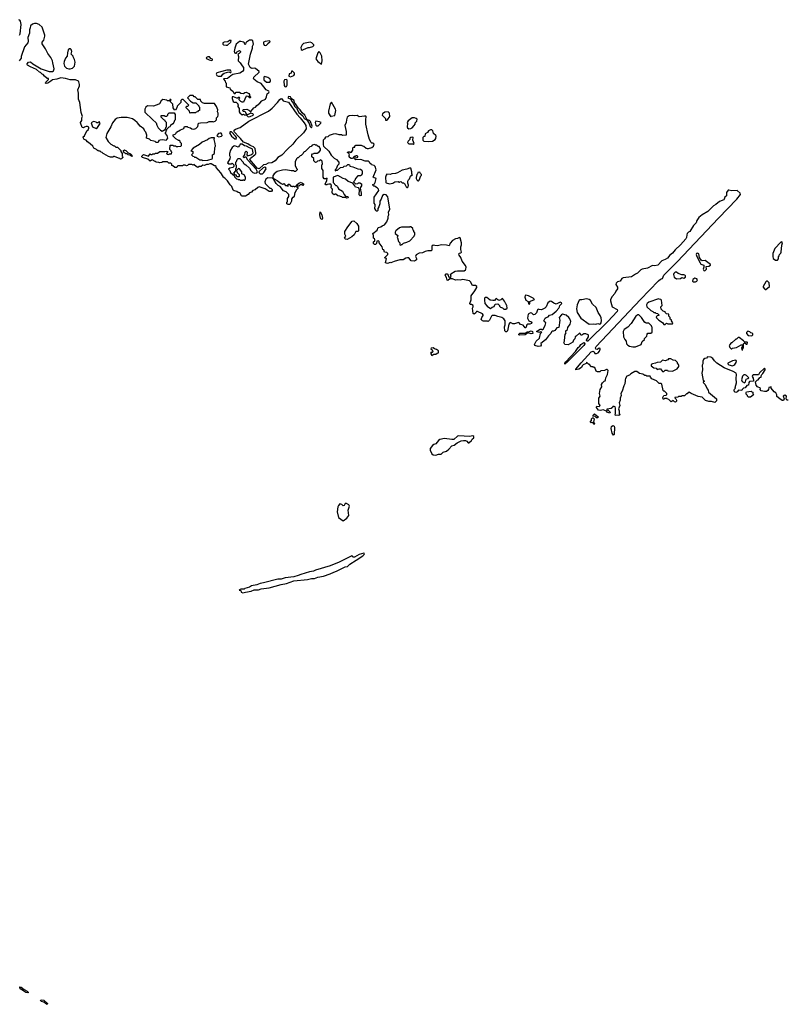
# Model space of a CAD drawing. Extents: x 2710666 to 2828562, y 857017 to 964538.
# Tile 137 of 138: x 2776290 to 2787902, y 905944 to 920826. Entities that reach past the tile are written whole.
import ezdxf

# ---------------------------------------------------------------- set-up
doc = ezdxf.new("R2010")
doc.units = 0

msp = doc.modelspace()

# ---------------------------------------------------------------- linework, layer by layer
at = {"layer": '0CON05XD'}
for points in [[(2776289, 920595), (2776296, 920614), (2776314, 920756), (2776303, 920805), (2776295, 920818), (2776276, 920826)], [(2776792, 920172), (2776786, 920206), (2776764, 920255), (2776716, 920316), (2776682, 920385), (2776633, 920463), (2776632, 920485), (2776658, 920515), (2776670, 920575), (2776670, 920595), (2776635, 920700), (2776628, 920715), (2776584, 920754), (2776545, 920767), (2776515, 920767), (2776482, 920758), (2776453, 920735), (2776449, 920701), (2776437, 920675), (2776438, 920625), (2776414, 920555), (2776418, 920502), (2776412, 920478), (2776363, 920417), (2776315, 920270), (2776313, 920245), (2776282, 920205)], [(2779415, 920440), (2779435, 920443), (2779485, 920488), (2779490, 920510), (2779465, 920510), (2779439, 920491), (2779385, 920487), (2779364, 920475), (2779361, 920455), (2779375, 920446), (2779415, 920440)], [(2779745, 919358), (2779775, 919364), (2779823, 919385), (2779827, 919395), (2779818, 919405), (2779787, 919413), (2779738, 919388), (2779712, 919412), (2779710, 919425), (2779695, 919440), (2779675, 919440), (2779660, 919455), (2779675, 919470), (2779725, 919472), (2779757, 919457), (2779775, 919440), (2779785, 919440), (2779830, 919495), (2779858, 919505), (2779878, 919532), (2779922, 919565), (2779955, 919600), (2780008, 919625), (2780025, 919660), (2780034, 919706), (2780060, 919725), (2780062, 919735), (2780058, 919745), (2780017, 919767), (2779985, 919814), (2779941, 919861), (2779885, 919888), (2779833, 919925), (2779827, 919937), (2779832, 919958), (2779912, 920035), (2779912, 920045), (2779855, 920089), (2779835, 920093), (2779805, 920087), (2779792, 920092), (2779778, 920105), (2779753, 920155), (2779784, 920306), (2779812, 920395), (2779812, 920425), (2779828, 920455), (2779817, 920507), (2779805, 920518), (2779765, 920518), (2779722, 920488), (2779710, 920475), (2779708, 920455), (2779695, 920450), (2779690, 920475), (2779678, 920488), (2779635, 920498), (2779615, 920498), (2779566, 920454), (2779544, 920395), (2779537, 920347), (2779542, 920325), (2779555, 920320), (2779568, 920322), (2779570, 920335), (2779603, 920357), (2779615, 920360), (2779630, 920345), (2779630, 920335), (2779610, 920315), (2779590, 920305), (2779598, 920268), (2779594, 920205), (2779627, 920175), (2779655, 920128), (2779678, 920105), (2779676, 920065), (2779663, 920045), (2779620, 920020), (2779514, 919996), (2779482, 919978), (2779435, 919937), (2779378, 919932), (2779372, 919925), (2779397, 919897), (2779402, 919875), (2779412, 919865), (2779415, 919810), (2779468, 919798), (2779474, 919774), (2779516, 919746), (2779535, 919710), (2779548, 919712), (2779565, 919730), (2779615, 919730), (2779635, 919718), (2779675, 919710), (2779695, 919728), (2779715, 919732), (2779755, 919712), (2779768, 919695), (2779768, 919678), (2779780, 919655), (2779778, 919642), (2779747, 919667), (2779715, 919670), (2779675, 919580), (2779655, 919580), (2779635, 919590), (2779610, 919615), (2779610, 919635), (2779620, 919645), (2779615, 919650), (2779595, 919650), (2779588, 919642), (2779575, 919640), (2779525, 919662), (2779502, 919658), (2779502, 919635), (2779521, 919591), (2779535, 919582), (2779565, 919580), (2779590, 919555), (2779592, 919542), (2779600, 919535), (2779592, 919528), (2779590, 919515), (2779612, 919485), (2779608, 919435), (2779621, 919421), (2779655, 919390), (2779668, 919392), (2779675, 919400), (2779685, 919390), (2779718, 919388), (2779745, 919358)], [(2780015, 920438), (2780025, 920442), (2780040, 920455), (2780044, 920466), (2780075, 920490), (2780077, 920497), (2780070, 920505), (2780005, 920499), (2779980, 920485), (2779977, 920467), (2779991, 920441), (2780015, 920438)], [(2780565, 920367), (2780585, 920374), (2780655, 920408), (2780675, 920408), (2780725, 920422), (2780742, 920435), (2780740, 920445), (2780711, 920475), (2780685, 920486), (2780585, 920466), (2780561, 920445), (2780541, 920405), (2780548, 920375), (2780565, 920367)], [(2777055, 920082), (2777090, 920095), (2777122, 920125), (2777130, 920185), (2777122, 920225), (2777100, 920265), (2777100, 920275), (2777070, 920305), (2777078, 920345), (2777068, 920375), (2777057, 920387), (2777045, 920388), (2777025, 920370), (2777012, 920325), (2777010, 920275), (2776982, 920245), (2776962, 920195), (2776960, 920165), (2776970, 920125), (2777000, 920095), (2777035, 920082), (2777055, 920082)], [(2780855, 920152), (2780865, 920205), (2780860, 920275), (2780835, 920324), (2780815, 920347), (2780800, 920325), (2780771, 920235), (2780800, 920195), (2780855, 920152)], [(2780792, 918922), (2780785, 918930), (2780765, 918930), (2780755, 918938), (2780715, 918930), (2780698, 918912), (2780680, 918905), (2780608, 918832), (2780595, 918830), (2780582, 918818), (2780578, 918802), (2780548, 918772), (2780535, 918770), (2780505, 918740), (2780495, 918740), (2780485, 918730), (2780458, 918682), (2780458, 918625), (2780480, 918575), (2780490, 918565), (2780490, 918555), (2780465, 918530), (2780445, 918530), (2780435, 918540), (2780395, 918540), (2780315, 918558), (2780265, 918552), (2780185, 918530), (2780138, 918495), (2780122, 918465), (2780122, 918442), (2780140, 918420), (2780187, 918397), (2780245, 918350), (2780258, 918348), (2780265, 918340), (2780278, 918342), (2780285, 918350), (2780312, 918322), (2780335, 918320), (2780345, 918310), (2780350, 918310), (2780352, 918338), (2780365, 918340), (2780392, 918312), (2780408, 918308), (2780415, 918300), (2780422, 918308), (2780435, 918310), (2780445, 918300), (2780480, 918320), (2780482, 918328), (2780512, 918358), (2780528, 918362), (2780535, 918370), (2780568, 918358), (2780588, 918338), (2780575, 918320), (2780565, 918330), (2780535, 918330), (2780515, 918310), (2780502, 918312), (2780495, 918320), (2780480, 918320), (2780480, 918305), (2780498, 918288), (2780500, 918275), (2780472, 918248), (2780467, 918233), (2780450, 918215), (2780442, 918158), (2780425, 918140), (2780415, 918140), (2780400, 918115), (2780400, 918085), (2780377, 918033), (2780353, 918033), (2780330, 918045), (2780333, 918067), (2780340, 918075), (2780340, 918125), (2780360, 918155), (2780360, 918185), (2780320, 918225), (2780282, 918242), (2780230, 918305), (2780201, 918321), (2780170, 918350), (2780135, 918410), (2780115, 918430), (2780045, 918436), (2780015, 918418), (2779998, 918375), (2780005, 918350), (2780017, 918337), (2780075, 918280), (2780088, 918278), (2780108, 918258), (2780110, 918245), (2780098, 918232), (2780065, 918232), (2780002, 918272), (2779915, 918298), (2779895, 918290), (2779854, 918256), (2779816, 918244), (2779798, 918222), (2779769, 918211), (2779746, 918184), (2779705, 918158), (2779655, 918160), (2779644, 918164), (2779618, 918208), (2779593, 918213), (2779575, 918228), (2779535, 918240), (2779522, 918252), (2779500, 918305), (2779475, 918330), (2779435, 918390), (2779395, 918430), (2779370, 918445), (2779370, 918455), (2779335, 918510), (2779264, 918594), (2779260, 918605), (2779245, 918620), (2779235, 918620), (2779187, 918647), (2779165, 918650), (2779142, 918638), (2779115, 918640), (2779085, 918622), (2779063, 918627), (2779035, 918610), (2779005, 918610), (2778985, 918590), (2778978, 918598), (2778965, 918600), (2778925, 918640), (2778915, 918630), (2778902, 918632), (2778895, 918640), (2778845, 918640), (2778827, 918623), (2778815, 918620), (2778795, 918630), (2778765, 918630), (2778755, 918620), (2778685, 918620), (2778672, 918608), (2778668, 918592), (2778635, 918590), (2778605, 918620), (2778592, 918622), (2778590, 918645), (2778575, 918660), (2778545, 918660), (2778525, 918680), (2778455, 918678), (2778442, 918668), (2778405, 918662), (2778395, 918670), (2778353, 918673), (2778342, 918682), (2778295, 918710), (2778265, 918690), (2778227, 918717), (2778150, 918745), (2778140, 918755), (2778140, 918765), (2778162, 918788), (2778238, 918762), (2778265, 918800), (2778275, 918790), (2778295, 918790), (2778303, 918797), (2778335, 918800), (2778345, 918810), (2778375, 918810), (2778408, 918832), (2778485, 918832), (2778505, 918840), (2778530, 918835), (2778528, 918822), (2778510, 918805), (2778522, 918792), (2778545, 918790), (2778555, 918800), (2778585, 918800), (2778590, 918825), (2778582, 918832), (2778580, 918845), (2778560, 918865), (2778565, 918930), (2778605, 918930), (2778615, 918920), (2778645, 918920), (2778655, 918910), (2778685, 918908), (2778727, 918913), (2778740, 918925), (2778740, 918955), (2778720, 918975), (2778718, 918988), (2778708, 918998), (2778695, 919000), (2778688, 919008), (2778650, 919025), (2778610, 919065), (2778612, 919088), (2778640, 919095), (2778657, 919113), (2778660, 919125), (2778725, 919162), (2778775, 919180), (2778785, 919210), (2778825, 919210), (2778835, 919200), (2778872, 919192), (2778895, 919178), (2778926, 919174), (2778957, 919183), (2778985, 919210), (2778995, 919260), (2779025, 919268), (2779125, 919272), (2779155, 919288), (2779205, 919288), (2779215, 919282), (2779248, 919292), (2779268, 919312), (2779270, 919345), (2779288, 919362), (2779292, 919385), (2779292, 919412), (2779282, 919435), (2779288, 919465), (2779270, 919515), (2779238, 919558), (2779085, 919560), (2779058, 919568), (2779030, 919595), (2779028, 919618), (2778985, 919620), (2778945, 919660), (2778932, 919662), (2778915, 919680), (2778865, 919680), (2778830, 919645), (2778874, 919594), (2778887, 919587), (2778915, 919570), (2778955, 919570), (2779000, 919525), (2779000, 919515), (2779010, 919505), (2779010, 919455), (2778992, 919448), (2778978, 919432), (2778962, 919428), (2778955, 919420), (2778875, 919420), (2778862, 919412), (2778860, 919445), (2778810, 919495), (2778812, 919518), (2778835, 919520), (2778850, 919535), (2778765, 919620), (2778745, 919620), (2778730, 919605), (2778730, 919575), (2778675, 919520), (2778667, 919493), (2778645, 919460), (2778632, 919462), (2778610, 919495), (2778608, 919548), (2778570, 919585), (2778570, 919605), (2778580, 919615), (2778575, 919620), (2778562, 919618), (2778555, 919600), (2778525, 919600), (2778515, 919610), (2778455, 919618), (2778431, 919599), (2778407, 919553), (2778395, 919548), (2778315, 919518), (2778225, 919522), (2778197, 919503), (2778183, 919473), (2778185, 919430), (2778297, 919317), (2778355, 919270), (2778363, 919233), (2778385, 919190), (2778420, 919155), (2778445, 919142), (2778498, 919172), (2778502, 919195), (2778512, 919208), (2778512, 919255), (2778510, 919275), (2778490, 919295), (2778490, 919305), (2778470, 919315), (2778430, 919355), (2778432, 919378), (2778475, 919380), (2778485, 919370), (2778515, 919370), (2778530, 919385), (2778532, 919398), (2778552, 919418), (2778625, 919420), (2778642, 919392), (2778640, 919315), (2778630, 919305), (2778620, 919275), (2778605, 919250), (2778574, 919226), (2778560, 919205), (2778545, 919200), (2778512, 919168), (2778510, 919155), (2778500, 919145), (2778500, 919125), (2778492, 919118), (2778490, 919105), (2778518, 919078), (2778528, 919035), (2778512, 919018), (2778508, 919002), (2778455, 919010), (2778413, 919007), (2778395, 919000), (2778385, 918970), (2778355, 918972), (2778340, 918985), (2778318, 918992), (2778275, 919000), (2778255, 919020), (2778210, 919035), (2778212, 919082), (2778197, 919127), (2778185, 919140), (2778170, 919175), (2778115, 919218), (2778075, 919270), (2778065, 919272), (2778032, 919305), (2777995, 919330), (2777915, 919350), (2777827, 919347), (2777765, 919338), (2777735, 919318), (2777695, 919268), (2777670, 919205), (2777610, 919105), (2777592, 919045), (2777628, 918985), (2777670, 918945), (2777715, 918920), (2777725, 918920), (2777745, 918900), (2777768, 918898), (2777818, 918848), (2777822, 918832), (2777840, 918805), (2777840, 918765), (2777848, 918758), (2777850, 918745), (2777842, 918738), (2777838, 918722), (2777815, 918720), (2777805, 918730), (2777785, 918732), (2777725, 918760), (2777712, 918758), (2777705, 918750), (2777665, 918750), (2777635, 918760), (2777565, 918800), (2777552, 918802), (2777538, 918818), (2777522, 918822), (2777508, 918838), (2777485, 918840), (2777478, 918848), (2777465, 918850), (2777450, 918865), (2777414, 918884), (2777396, 918916), (2777359, 918949), (2777315, 918978), (2777294, 919004), (2777267, 919015), (2777250, 919045), (2777253, 919055), (2777269, 919071), (2777304, 919146), (2777325, 919162), (2777338, 919185), (2777335, 919200), (2777315, 919213), (2777295, 919214), (2777272, 919202), (2777255, 919193), (2777237, 919197), (2777210, 919265), (2777210, 919275), (2777232, 919305), (2777232, 919345), (2777240, 919365), (2777222, 919425), (2777202, 919575), (2777182, 919625), (2777182, 919715), (2777172, 919765), (2777197, 919825), (2777197, 919845), (2777187, 919885), (2777178, 919898), (2777135, 919916), (2777055, 919916), (2776985, 919936), (2776915, 919947), (2776852, 919928), (2776785, 919918), (2776763, 919895), (2776717, 919865), (2776690, 919860), (2776682, 919865), (2776685, 919880), (2776725, 919920), (2776728, 919938), (2776705, 919940), (2776664, 919974), (2776645, 920000), (2776630, 920005), (2776605, 920030), (2776590, 920035), (2776545, 920072), (2776455, 920112), (2776411, 920141), (2776405, 920150), (2776405, 920160), (2776422, 920185), (2776455, 920192), (2776487, 920157), (2776615, 920082), (2776734, 920044), (2776785, 920042), (2776802, 920055), (2776810, 920085), (2776792, 920172)], [(2779195, 920212), (2779208, 920222), (2779208, 920228), (2779180, 920240), (2779160, 920265), (2779135, 920266), (2779117, 920255), (2779113, 920245), (2779125, 920233), (2779155, 920218), (2779195, 920212)], [(2779345, 919972), (2779364, 920005), (2779384, 920016), (2779455, 920036), (2779475, 920026), (2779485, 920030), (2779487, 920045), (2779478, 920065), (2779425, 920065), (2779273, 920025), (2779262, 920005), (2779275, 919981), (2779295, 919972), (2779345, 919972)], [(2780385, 919964), (2780435, 919984), (2780445, 919998), (2780445, 920018), (2780415, 920050), (2780403, 920047), (2780395, 920020), (2780365, 920010), (2780361, 919971), (2780385, 919964)], [(2780025, 919883), (2780075, 919884), (2780083, 919895), (2780083, 919913), (2780072, 919935), (2780045, 919952), (2779992, 919968), (2779984, 919956), (2779984, 919915), (2780025, 919883)], [(2780315, 919814), (2780325, 919818), (2780334, 919836), (2780334, 919914), (2780325, 919923), (2780294, 919916), (2780288, 919895), (2780290, 919830), (2780299, 919819), (2780315, 919814)], [(2779915, 918573), (2779896, 918575), (2779885, 918584), (2779772, 918715), (2779784, 918735), (2779847, 918783), (2779860, 918800), (2779863, 918815), (2779850, 918880), (2779825, 918905), (2779775, 918925), (2779741, 918951), (2779675, 918975), (2779633, 919033), (2779605, 919055), (2779541, 919125), (2779534, 919136), (2779533, 919155), (2779555, 919173), (2779625, 919195), (2779755, 919291), (2780055, 919446), (2780111, 919489), (2780188, 919575), (2780225, 919622), (2780245, 919635), (2780255, 919631), (2780278, 919598), (2780355, 919579), (2780481, 919401), (2780535, 919345), (2780595, 919265), (2780617, 919225), (2780624, 919175), (2780585, 919117), (2780466, 919004), (2780422, 918945), (2780339, 918871), (2780255, 918781), (2780194, 918746), (2780155, 918695), (2780105, 918665), (2780051, 918659), (2780015, 918640), (2779979, 918631), (2779915, 918573)], [(2780705, 919192), (2780713, 919215), (2780687, 919287), (2780672, 919302), (2780642, 919312), (2780632, 919322), (2780603, 919385), (2780561, 919421), (2780535, 919464), (2780504, 919494), (2780465, 919554), (2780449, 919569), (2780440, 919605), (2780402, 919632), (2780385, 919663), (2780355, 919668), (2780347, 919645), (2780393, 919623), (2780405, 919588), (2780430, 919560), (2780445, 919520), (2780479, 919489), (2780515, 919425), (2780573, 919373), (2780595, 919332), (2780632, 919312), (2780668, 919258), (2780685, 919211), (2780705, 919192)], [(2780995, 919360), (2781002, 919368), (2781055, 919380), (2781072, 919455), (2781068, 919475), (2781005, 919580), (2780988, 919555), (2780962, 919445), (2780962, 919415), (2780995, 919360)], [(2781845, 919308), (2781855, 919313), (2781887, 919363), (2781882, 919415), (2781865, 919432), (2781815, 919428), (2781778, 919405), (2781773, 919385), (2781822, 919335), (2781825, 919310), (2781845, 919308)], [(2777445, 919183), (2777465, 919198), (2777508, 919255), (2777495, 919290), (2777485, 919270), (2777455, 919270), (2777445, 919280), (2777405, 919290), (2777372, 919265), (2777392, 919205), (2777445, 919183)], [(2784502, 916375), (2784485, 916366), (2784452, 916325), (2784460, 916285), (2784448, 916172), (2784413, 916167), (2784385, 916130), (2784365, 916118), (2784345, 916120), (2784333, 916107), (2784326, 916084), (2784291, 916049), (2784245, 915988), (2784175, 915930), (2784177, 915905), (2784169, 915891), (2784135, 915888), (2784085, 915900), (2784080, 915915), (2784105, 915968), (2784152, 916015), (2784170, 916085), (2784190, 916105), (2784165, 916110), (2784158, 916102), (2784145, 916100), (2784110, 916115), (2784163, 916147), (2784185, 916148), (2784195, 916140), (2784209, 916151), (2784238, 916205), (2784248, 916245), (2784224, 916264), (2784220, 916275), (2784237, 916313), (2784254, 916326), (2784284, 916336), (2784305, 916362), (2784345, 916370), (2784405, 916420), (2784444, 916465), (2784457, 916485), (2784460, 916505), (2784490, 916535), (2784486, 916546), (2784465, 916556), (2784405, 916527), (2784370, 916540), (2784337, 916567), (2784315, 916572), (2784277, 916545), (2784254, 916486), (2784235, 916466), (2784185, 916439), (2784148, 916448), (2784135, 916452), (2784125, 916442), (2784109, 916395), (2784085, 916369), (2784065, 916366), (2784035, 916389), (2784015, 916394), (2783981, 916375), (2783973, 916313), (2783990, 916275), (2784025, 916260), (2784038, 916245), (2784033, 916237), (2784005, 916222), (2783975, 916222), (2783964, 916216), (2783945, 916170), (2783935, 916170), (2783905, 916208), (2783867, 916217), (2783846, 916246), (2783835, 916250), (2783775, 916228), (2783748, 916228), (2783715, 916248), (2783705, 916247), (2783690, 916225), (2783670, 916125), (2783655, 916110), (2783645, 916110), (2783630, 916125), (2783622, 916185), (2783632, 916215), (2783632, 916275), (2783612, 916305), (2783585, 916327), (2783525, 916338), (2783485, 916354), (2783437, 916353), (2783426, 916344), (2783397, 916283), (2783377, 916263), (2783365, 916270), (2783305, 916270), (2783290, 916275), (2783272, 916295), (2783282, 916325), (2783302, 916355), (2783302, 916365), (2783291, 916381), (2783215, 916417), (2783200, 916415), (2783188, 916395), (2783165, 916378), (2783150, 916385), (2783142, 916465), (2783152, 916485), (2783152, 916505), (2783125, 916522), (2783103, 916523), (2783100, 916535), (2783118, 916592), (2783119, 916655), (2783175, 916728), (2783205, 916780), (2783207, 916795), (2783185, 916810), (2783141, 916811), (2783112, 916865), (2783095, 916881), (2782995, 916900), (2782955, 916889), (2782915, 916894), (2782885, 916890), (2782835, 916912), (2782798, 916912), (2782765, 916882), (2782758, 916888), (2782749, 916929), (2782727, 916965), (2782744, 916986), (2782756, 916986), (2782772, 916965), (2782775, 916940), (2782805, 916930), (2782818, 916945), (2782807, 916975), (2782810, 916985), (2782876, 917024), (2782915, 917032), (2783015, 917031), (2783035, 917044), (2783040, 917055), (2783044, 917084), (2783035, 917112), (2782986, 917176), (2782965, 917230), (2782938, 917265), (2782932, 917285), (2782942, 917298), (2782965, 917302), (2782972, 917315), (2782962, 917355), (2782962, 917395), (2782972, 917425), (2782973, 917455), (2782955, 917527), (2782945, 917533), (2782915, 917518), (2782884, 917516), (2782835, 917487), (2782802, 917448), (2782785, 917410), (2782745, 917420), (2782675, 917426), (2782605, 917406), (2782570, 917415), (2782545, 917419), (2782523, 917405), (2782527, 917343), (2782517, 917333), (2782465, 917332), (2782425, 917322), (2782385, 917302), (2782335, 917297), (2782287, 917273), (2782280, 917245), (2782292, 917215), (2782292, 917198), (2782262, 917178), (2782213, 917183), (2782178, 917225), (2782155, 917229), (2782129, 917221), (2782092, 917198), (2782042, 917198), (2781955, 917172), (2781905, 917150), (2781895, 917158), (2781855, 917142), (2781822, 917152), (2781840, 917215), (2781810, 917225), (2781860, 917275), (2781860, 917295), (2781846, 917306), (2781810, 917315), (2781798, 917348), (2781782, 917355), (2781772, 917392), (2781730, 917455), (2781730, 917475), (2781720, 917485), (2781692, 917478), (2781690, 917445), (2781675, 917430), (2781655, 917430), (2781640, 917445), (2781643, 917467), (2781660, 917485), (2781660, 917505), (2781656, 917516), (2781640, 917525), (2781642, 917565), (2781630, 917595), (2781700, 917645), (2781714, 917686), (2781755, 917697), (2781775, 917712), (2781810, 917725), (2781845, 917770), (2781863, 917825), (2781863, 917855), (2781873, 917875), (2781869, 917915), (2781887, 917965), (2781865, 918120), (2781858, 918148), (2781835, 918178), (2781805, 918182), (2781781, 918169), (2781759, 918115), (2781737, 918085), (2781736, 918044), (2781725, 918000), (2781708, 917975), (2781707, 917943), (2781697, 917933), (2781682, 917932), (2781678, 917948), (2781660, 917975), (2781660, 917995), (2781670, 918005), (2781670, 918035), (2781650, 918055), (2781652, 918145), (2781723, 918245), (2781718, 918265), (2781698, 918285), (2781655, 918310), (2781645, 918310), (2781630, 918325), (2781630, 918335), (2781655, 918348), (2781666, 918364), (2781682, 918425), (2781675, 918432), (2781650, 918435), (2781638, 918445), (2781682, 918555), (2781667, 918607), (2781652, 918622), (2781610, 918635), (2781605, 918650), (2781585, 918660), (2781580, 918675), (2781567, 918687), (2781515, 918690), (2781452, 918712), (2781375, 918708), (2781365, 918712), (2781362, 918738), (2781395, 918742), (2781405, 918750), (2781405, 918760), (2781395, 918768), (2781375, 918770), (2781365, 918760), (2781352, 918758), (2781325, 918730), (2781305, 918730), (2781280, 918745), (2781278, 918758), (2781270, 918765), (2781272, 918778), (2781280, 918785), (2781272, 918792), (2781268, 918808), (2781250, 918815), (2781255, 918830), (2781285, 918830), (2781295, 918820), (2781308, 918822), (2781330, 918855), (2781332, 918888), (2781342, 918898), (2781358, 918902), (2781362, 918918), (2781375, 918930), (2781455, 918928), (2781475, 918918), (2781496, 918916), (2781530, 918885), (2781545, 918880), (2781565, 918878), (2781617, 918893), (2781640, 918915), (2781650, 918945), (2781638, 918958), (2781615, 918960), (2781605, 918970), (2781582, 919015), (2781561, 919085), (2781528, 919245), (2781524, 919315), (2781531, 919361), (2781525, 919366), (2781506, 919366), (2781427, 919357), (2781395, 919380), (2781355, 919372), (2781325, 919377), (2781275, 919373), (2781243, 919355), (2781232, 919315), (2781230, 919275), (2781210, 919225), (2781228, 919135), (2781228, 919082), (2781175, 919078), (2781156, 919086), (2781125, 919088), (2781075, 919100), (2781034, 919096), (2780973, 919077), (2780952, 919058), (2780915, 919052), (2780900, 919025), (2780880, 919005), (2780880, 918935), (2780888, 918915), (2780965, 918837), (2781001, 918781), (2781048, 918735), (2781082, 918715), (2781118, 918675), (2781120, 918645), (2781100, 918625), (2781078, 918572), (2781060, 918555), (2781062, 918542), (2781078, 918552), (2781097, 918553), (2781145, 918592), (2781182, 918598), (2781198, 918612), (2781235, 918620), (2781253, 918637), (2781265, 918640), (2781280, 918635), (2781282, 918612), (2781332, 918602), (2781355, 918590), (2781403, 918573), (2781447, 918567), (2781465, 918550), (2781470, 918535), (2781472, 918498), (2781456, 918474), (2781445, 918468), (2781404, 918466), (2781372, 918428), (2781360, 918395), (2781340, 918375), (2781368, 918348), (2781405, 918350), (2781415, 918360), (2781435, 918360), (2781460, 918345), (2781459, 918315), (2781442, 918285), (2781450, 918225), (2781457, 918215), (2781455, 918170), (2781443, 918163), (2781428, 918178), (2781432, 918255), (2781416, 918286), (2781370, 918295), (2781362, 918315), (2781328, 918358), (2781259, 918379), (2781220, 918415), (2781185, 918428), (2781105, 918472), (2781032, 918448), (2781030, 918365), (2781075, 918320), (2781085, 918320), (2781100, 918305), (2781115, 918270), (2781172, 918235), (2781198, 918185), (2781220, 918160), (2781256, 918156), (2781260, 918135), (2781235, 918130), (2781225, 918140), (2781175, 918140), (2781165, 918150), (2781142, 918152), (2781135, 918160), (2781103, 918163), (2781075, 918190), (2781055, 918190), (2781045, 918180), (2781038, 918188), (2781025, 918190), (2781018, 918215), (2781020, 918265), (2781000, 918285), (2781000, 918305), (2781008, 918312), (2781000, 918335), (2780995, 918340), (2780965, 918340), (2780943, 918337), (2780935, 918330), (2780922, 918332), (2780912, 918345), (2780937, 918393), (2780940, 918430), (2780925, 918420), (2780895, 918420), (2780880, 918445), (2780880, 918545), (2780860, 918575), (2780860, 918635), (2780870, 918645), (2780868, 918688), (2780845, 918710), (2780828, 918692), (2780795, 918690), (2780778, 918672), (2780765, 918670), (2780740, 918695), (2780738, 918728), (2780710, 918755), (2780710, 918785), (2780722, 918798), (2780738, 918802), (2780745, 918810), (2780795, 918810), (2780802, 918818), (2780815, 918820), (2780840, 918855), (2780840, 918875), (2780830, 918885), (2780830, 918895), (2780818, 918908), (2780805, 918910), (2780792, 918922)], [(2780785, 919220), (2780805, 919222), (2780845, 919260), (2780851, 919275), (2780828, 919285), (2780768, 919292), (2780758, 919275), (2780770, 919230), (2780785, 919220)], [(2782175, 919177), (2782205, 919184), (2782225, 919193), (2782258, 919225), (2782272, 919248), (2782273, 919267), (2782300, 919295), (2782302, 919322), (2782290, 919335), (2782265, 919342), (2782225, 919342), (2782165, 919300), (2782153, 919275), (2782157, 919255), (2782150, 919205), (2782155, 919192), (2782175, 919177)], [(2779305, 919057), (2779345, 919064), (2779351, 919075), (2779349, 919095), (2779339, 919109), (2779325, 919113), (2779299, 919105), (2779273, 919075), (2779278, 919065), (2779305, 919057)], [(2779565, 919022), (2779569, 919045), (2779557, 919065), (2779495, 919129), (2779475, 919130), (2779466, 919115), (2779467, 919105), (2779494, 919065), (2779544, 919024), (2779565, 919022)], [(2782477, 918987), (2782535, 918991), (2782577, 919015), (2782585, 919030), (2782590, 919065), (2782585, 919078), (2782550, 919105), (2782538, 919145), (2782525, 919160), (2782505, 919163), (2782475, 919148), (2782459, 919121), (2782425, 919100), (2782417, 919063), (2782405, 919060), (2782390, 919045), (2782390, 919005), (2782405, 918990), (2782477, 918987)], [(2779055, 918700), (2779135, 918702), (2779200, 918725), (2779208, 918735), (2779206, 918784), (2779238, 918805), (2779242, 918895), (2779250, 918915), (2779248, 918955), (2779232, 919015), (2779235, 919040), (2779185, 919039), (2779155, 919031), (2779129, 919011), (2779051, 918975), (2779010, 918940), (2778915, 918887), (2778880, 918845), (2778910, 918835), (2778910, 918805), (2778890, 918785), (2778912, 918762), (2778928, 918758), (2778935, 918750), (2778955, 918750), (2779015, 918710), (2779045, 918710), (2779055, 918700)], [(2782245, 918942), (2782258, 918955), (2782238, 919005), (2782240, 919045), (2782235, 919050), (2782205, 919047), (2782194, 919036), (2782192, 919015), (2782165, 918988), (2782158, 918968), (2782175, 918952), (2782235, 918950), (2782245, 918942)], [(2777985, 918760), (2777955, 918780), (2777932, 918782), (2777915, 918800), (2777895, 918800), (2777888, 918808), (2777872, 918812), (2777868, 918828), (2777860, 918835), (2777862, 918848), (2777875, 918860), (2777882, 918852), (2777895, 918850), (2777932, 918812), (2777965, 918800), (2777988, 918778), (2777990, 918765), (2777985, 918760)], [(2779695, 918400), (2779707, 918423), (2779708, 918445), (2779685, 918480), (2779650, 918495), (2779650, 918525), (2779615, 918572), (2779605, 918578), (2779595, 918572), (2779570, 918545), (2779580, 918515), (2779610, 918485), (2779610, 918455), (2779605, 918450), (2779582, 918452), (2779572, 918462), (2779570, 918475), (2779552, 918482), (2779530, 918505), (2779558, 918542), (2779560, 918575), (2779572, 918588), (2779570, 918625), (2779560, 918635), (2779560, 918675), (2779568, 918682), (2779580, 918715), (2779595, 918730), (2779618, 918728), (2779670, 918675), (2779670, 918665), (2779685, 918650), (2779710, 918635), (2779765, 918582), (2779788, 918548), (2779818, 918518), (2779845, 918506), (2779879, 918511), (2779889, 918525), (2779866, 918565), (2779743, 918703), (2779718, 918748), (2779695, 918750), (2779685, 918740), (2779670, 918755), (2779698, 918782), (2779700, 918825), (2779715, 918840), (2779730, 918825), (2779728, 918785), (2779735, 918770), (2779785, 918785), (2779815, 918803), (2779823, 918815), (2779814, 918865), (2779805, 918876), (2779768, 918888), (2779719, 918915), (2779690, 918920), (2779655, 918943), (2779623, 918947), (2779617, 918923), (2779595, 918900), (2779545, 918920), (2779530, 918915), (2779507, 918893), (2779478, 918852), (2779464, 918806), (2779463, 918775), (2779472, 918755), (2779470, 918725), (2779433, 918663), (2779455, 918648), (2779495, 918650), (2779505, 918660), (2779530, 918635), (2779530, 918605), (2779515, 918590), (2779468, 918582), (2779450, 918565), (2779470, 918545), (2779480, 918515), (2779538, 918468), (2779542, 918452), (2779572, 918422), (2779588, 918418), (2779595, 918410), (2779615, 918410), (2779625, 918400), (2779665, 918400), (2779675, 918410), (2779682, 918402), (2779695, 918400)], [(2779965, 918499), (2779985, 918515), (2780018, 918572), (2780015, 918585), (2780001, 918595), (2779975, 918589), (2779909, 918525), (2779911, 918511), (2779929, 918499), (2779965, 918499)], [(2782155, 918290), (2782168, 918302), (2782172, 918325), (2782160, 918355), (2782163, 918387), (2782172, 918408), (2782187, 918423), (2782200, 918460), (2782230, 918485), (2782223, 918493), (2782222, 918525), (2782205, 918580), (2782185, 918582), (2782145, 918567), (2782075, 918554), (2782005, 918510), (2781975, 918500), (2781922, 918498), (2781893, 918487), (2781845, 918490), (2781833, 918477), (2781822, 918445), (2781830, 918365), (2781835, 918360), (2781885, 918348), (2781935, 918358), (2781965, 918378), (2782015, 918380), (2782025, 918370), (2782035, 918370), (2782042, 918378), (2782055, 918380), (2782075, 918362), (2782095, 918362), (2782113, 918353), (2782135, 918300), (2782145, 918290), (2782155, 918290)], [(2782315, 918390), (2782325, 918392), (2782335, 918400), (2782360, 918465), (2782370, 918475), (2782368, 918488), (2782352, 918502), (2782345, 918520), (2782312, 918518), (2782310, 918495), (2782300, 918485), (2782288, 918442), (2782288, 918425), (2782298, 918405), (2782315, 918390)], [(2787915, 915074), (2787896, 915076), (2787882, 915095), (2787890, 915135), (2787865, 915152), (2787838, 915135), (2787852, 915095), (2787845, 915070), (2787825, 915072), (2787790, 915095), (2787745, 915130), (2787742, 915155), (2787730, 915185), (2787704, 915204), (2787660, 915255), (2787658, 915278), (2787620, 915265), (2787618, 915235), (2787608, 915222), (2787585, 915209), (2787557, 915207), (2787505, 915218), (2787493, 915235), (2787498, 915258), (2787449, 915279), (2787430, 915300), (2787420, 915355), (2787445, 915380), (2787460, 915385), (2787485, 915420), (2787508, 915422), (2787508, 915445), (2787518, 915465), (2787533, 915477), (2787567, 915533), (2787568, 915545), (2787555, 915560), (2787481, 915489), (2787465, 915460), (2787385, 915460), (2787375, 915450), (2787370, 915435), (2787387, 915407), (2787392, 915375), (2787388, 915362), (2787332, 915358), (2787320, 915345), (2787317, 915303), (2787292, 915298), (2787265, 915260), (2787240, 915255), (2787220, 915235), (2787215, 915220), (2787163, 915227), (2787145, 915202), (2787125, 915192), (2787104, 915204), (2787100, 915225), (2787105, 915240), (2787120, 915255), (2787112, 915265), (2787131, 915339), (2787126, 915405), (2787134, 915464), (2787128, 915485), (2787085, 915510), (2786945, 915562), (2786837, 915637), (2786801, 915671), (2786776, 915706), (2786745, 915728), (2786695, 915730), (2786678, 915712), (2786652, 915708), (2786635, 915690), (2786622, 915665), (2786622, 915625), (2786612, 915605), (2786617, 915535), (2786608, 915485), (2786630, 915375), (2786650, 915365), (2786632, 915358), (2786630, 915345), (2786660, 915315), (2786690, 915245), (2786707, 915227), (2786710, 915195), (2786830, 915095), (2786830, 915065), (2786805, 915042), (2786755, 915058), (2786715, 915058), (2786663, 915073), (2786615, 915120), (2786555, 915130), (2786446, 915176), (2786415, 915198), (2786385, 915170), (2786375, 915170), (2786345, 915140), (2786305, 915140), (2786295, 915130), (2786255, 915130), (2786245, 915120), (2786202, 915118), (2786202, 915112), (2786218, 915098), (2786228, 915075), (2786227, 915063), (2786212, 915048), (2786193, 915053), (2786175, 915070), (2786145, 915050), (2786108, 915088), (2786092, 915092), (2786085, 915100), (2786045, 915100), (2786038, 915092), (2786025, 915090), (2786020, 915115), (2786032, 915148), (2786068, 915152), (2786078, 915162), (2786080, 915175), (2786045, 915210), (2786032, 915212), (2786023, 915223), (2786005, 915320), (2785995, 915330), (2785965, 915330), (2785925, 915370), (2785855, 915400), (2785832, 915422), (2785828, 915438), (2785775, 915440), (2785765, 915450), (2785745, 915450), (2785715, 915470), (2785665, 915480), (2785625, 915510), (2785593, 915507), (2785535, 915472), (2785515, 915452), (2785475, 915438), (2785453, 915405), (2785447, 915385), (2785449, 915369), (2785446, 915325), (2785428, 915292), (2785406, 915214), (2785383, 915175), (2785388, 915145), (2785371, 915105), (2785373, 915075), (2785358, 915035), (2785366, 914995), (2785348, 914945), (2785360, 914915), (2785358, 914878), (2785370, 914855), (2785355, 914842), (2785345, 914848), (2785302, 914842), (2785298, 914865), (2785302, 914875), (2785302, 914955), (2785298, 914975), (2785285, 914980), (2785262, 914978), (2785260, 914965), (2785235, 914949), (2785172, 914938), (2785172, 914922), (2785188, 914928), (2785220, 914895), (2785215, 914880), (2785172, 914892), (2785168, 914908), (2785115, 914932), (2785075, 914920), (2785045, 914927), (2785014, 914964), (2785013, 914975), (2785020, 914985), (2785055, 914982), (2785070, 914995), (2785052, 915025), (2785052, 915105), (2785073, 915135), (2785059, 915175), (2785071, 915239), (2785098, 915275), (2785093, 915315), (2785105, 915340), (2785130, 915365), (2785145, 915370), (2785152, 915385), (2785158, 915415), (2785182, 915465), (2785190, 915525), (2785175, 915540), (2785165, 915540), (2785136, 915524), (2785083, 915517), (2785065, 915502), (2785033, 915503), (2785012, 915512), (2784988, 915568), (2784972, 915572), (2784965, 915580), (2784942, 915582), (2784905, 915620), (2784895, 915620), (2784865, 915650), (2784858, 915632), (2784815, 915612), (2784807, 915603), (2784798, 915595), (2784789, 915571), (2784748, 915542), (2784705, 915533), (2784704, 915545), (2784785, 915642), (2784935, 915804), (2784967, 915817), (2784981, 915805), (2784992, 915782), (2785015, 915780), (2785039, 915791), (2785063, 915815), (2785072, 915845), (2785070, 915855), (2785055, 915860), (2785025, 915844), (2785005, 915846), (2784999, 915865), (2785010, 915885), (2785680, 916595), (2785952, 916878), (2785985, 916906), (2786014, 916916), (2786034, 916965), (2786235, 917168), (2786862, 917825), (2787140, 918115), (2787196, 918185), (2787188, 918205), (2787145, 918245), (2787065, 918238), (2787015, 918250), (2787005, 918248), (2786984, 918216), (2786980, 918165), (2786956, 918144), (2786949, 918115), (2786940, 918105), (2786875, 918076), (2786819, 918031), (2786785, 918014), (2786701, 917929), (2786615, 917875), (2786564, 917835), (2786535, 917790), (2786522, 917755), (2786482, 917718), (2786426, 917624), (2786405, 917614), (2786389, 917595), (2786381, 917575), (2786379, 917535), (2786367, 917513), (2786285, 917422), (2786203, 917347), (2786165, 917300), (2786125, 917268), (2786088, 917222), (2786055, 917202), (2786005, 917184), (2785942, 917118), (2785896, 917106), (2785865, 917110), (2785785, 917071), (2785705, 917057), (2785684, 917045), (2785636, 916994), (2785605, 916981), (2785545, 916939), (2785417, 916923), (2785397, 916913), (2785374, 916876), (2785335, 916862), (2785315, 916846), (2785309, 916825), (2785331, 916785), (2785333, 916757), (2785309, 916725), (2785294, 916686), (2785253, 916645), (2785228, 916595), (2785225, 916575), (2785243, 916523), (2785255, 916484), (2785328, 916445), (2785333, 916435), (2785326, 916415), (2785186, 916264), (2784885, 915966), (2784868, 915968), (2784862, 915985), (2784893, 916035), (2784897, 916057), (2784890, 916065), (2784855, 916080), (2784825, 916080), (2784795, 916058), (2784778, 916058), (2784770, 916085), (2784757, 916087), (2784709, 916041), (2784693, 916035), (2784690, 916005), (2784667, 915985), (2784660, 915950), (2784585, 915911), (2784538, 915918), (2784530, 915925), (2784523, 915945), (2784532, 915968), (2784538, 916035), (2784543, 916067), (2784558, 916095), (2784550, 916105), (2784550, 916125), (2784578, 916142), (2784580, 916175), (2784618, 916222), (2784627, 916265), (2784614, 916304), (2784596, 916326), (2784555, 916360), (2784502, 916375)], [(2780865, 917807), (2780847, 917815), (2780842, 917825), (2780833, 917877), (2780835, 917920), (2780861, 917875), (2780872, 917825), (2780865, 917807)], [(2781245, 917502), (2781219, 917509), (2781206, 917525), (2781222, 917555), (2781210, 917585), (2781210, 917625), (2781255, 917698), (2781318, 917782), (2781345, 917786), (2781389, 917745), (2781416, 917705), (2781416, 917635), (2781405, 917624), (2781375, 917623), (2781350, 917575), (2781317, 917543), (2781245, 917502)], [(2782055, 917420), (2782062, 917428), (2782075, 917430), (2782095, 917450), (2782145, 917462), (2782190, 917485), (2782260, 917555), (2782262, 917568), (2782270, 917575), (2782270, 917605), (2782250, 917625), (2782250, 917635), (2782240, 917645), (2782238, 917668), (2782207, 917697), (2782193, 917697), (2782185, 917690), (2782068, 917692), (2782035, 917678), (2781982, 917635), (2781972, 917615), (2781972, 917595), (2782010, 917565), (2782000, 917535), (2782007, 917527), (2782020, 917475), (2782040, 917455), (2782040, 917425), (2782055, 917420)], [(2787755, 917190), (2787767, 917213), (2787768, 917242), (2787780, 917255), (2787783, 917277), (2787803, 917297), (2787810, 917315), (2787821, 917419), (2787831, 917455), (2787819, 917469), (2787805, 917464), (2787715, 917367), (2787684, 917295), (2787682, 917248), (2787690, 917215), (2787725, 917190), (2787755, 917190)], [(2786655, 917032), (2786678, 917055), (2786672, 917098), (2786715, 917102), (2786740, 917115), (2786740, 917125), (2786660, 917185), (2786615, 917182), (2786601, 917191), (2786574, 917234), (2786565, 917290), (2786545, 917298), (2786528, 917292), (2786524, 917276), (2786531, 917245), (2786582, 917152), (2786595, 917132), (2786640, 917115), (2786640, 917085), (2786628, 917055), (2786637, 917037), (2786655, 917032)], [(2786225, 916908), (2786285, 916913), (2786305, 916930), (2786335, 916920), (2786360, 916935), (2786360, 916955), (2786350, 916965), (2786335, 916970), (2786305, 916968), (2786249, 916989), (2786225, 917008), (2786205, 917008), (2786185, 916992), (2786180, 916975), (2786183, 916953), (2786192, 916935), (2786225, 916908)], [(2786482, 916862), (2786515, 916862), (2786532, 916875), (2786542, 916895), (2786535, 916912), (2786505, 916918), (2786472, 916898), (2786470, 916875), (2786482, 916862)], [(2787575, 916750), (2787630, 916795), (2787627, 916847), (2787602, 916872), (2787588, 916872), (2787577, 916863), (2787537, 916795), (2787537, 916785), (2787555, 916760), (2787565, 916750), (2787575, 916750)], [(2783645, 916452), (2783662, 916468), (2783660, 916505), (2783652, 916512), (2783650, 916525), (2783642, 916532), (2783625, 916570), (2783595, 916610), (2783582, 916608), (2783568, 916592), (2783552, 916588), (2783545, 916580), (2783538, 916588), (2783522, 916592), (2783505, 916610), (2783495, 916608), (2783475, 916582), (2783445, 916580), (2783405, 916587), (2783355, 916629), (2783335, 916629), (2783323, 916615), (2783319, 916585), (2783328, 916535), (2783360, 916495), (2783413, 916463), (2783435, 916480), (2783468, 916492), (2783483, 916527), (2783525, 916530), (2783548, 916508), (2783550, 916495), (2783565, 916480), (2783595, 916470), (2783615, 916452), (2783645, 916452)], [(2783995, 916528), (2784005, 916530), (2784008, 916565), (2784015, 916572), (2784080, 916595), (2784058, 916615), (2783985, 916652), (2783945, 916661), (2783935, 916658), (2783932, 916635), (2783946, 916586), (2783980, 916565), (2783985, 916533), (2783995, 916528)], [(2785065, 916222), (2785075, 916227), (2785085, 916243), (2785091, 916279), (2785085, 916318), (2785071, 916355), (2785040, 916400), (2785011, 916475), (2784956, 916526), (2784925, 916584), (2784905, 916598), (2784865, 916607), (2784795, 916592), (2784765, 916593), (2784755, 916587), (2784723, 916515), (2784713, 916455), (2784725, 916402), (2784777, 916315), (2784904, 916224), (2784965, 916228), (2785005, 916222), (2785035, 916237), (2785065, 916222)], [(2786055, 916220), (2786075, 916238), (2786095, 916230), (2786165, 916230), (2786170, 916245), (2786150, 916275), (2786148, 916288), (2786132, 916302), (2786130, 916325), (2786110, 916345), (2786108, 916378), (2786075, 916380), (2786060, 916395), (2786055, 916410), (2786022, 916422), (2785992, 916452), (2785990, 916485), (2786010, 916505), (2786000, 916585), (2785987, 916597), (2785965, 916600), (2785955, 916608), (2785805, 916558), (2785782, 916535), (2785774, 916516), (2785777, 916487), (2785835, 916430), (2785870, 916415), (2785885, 916400), (2785905, 916400), (2785915, 916390), (2785938, 916388), (2785958, 916368), (2785960, 916355), (2785932, 916348), (2785920, 916335), (2785922, 916322), (2785960, 916285), (2786015, 916252), (2786035, 916220), (2786055, 916220)], [(2785605, 915882), (2785690, 915915), (2785705, 915960), (2785740, 915995), (2785742, 916008), (2785778, 916042), (2785780, 916075), (2785792, 916088), (2785835, 916090), (2785860, 916105), (2785860, 916175), (2785852, 916182), (2785848, 916198), (2785808, 916238), (2785765, 916240), (2785758, 916248), (2785745, 916250), (2785696, 916326), (2785655, 916368), (2785643, 916367), (2785608, 916345), (2785540, 916235), (2785489, 916181), (2785434, 916145), (2785421, 916115), (2785424, 916035), (2785443, 915995), (2785466, 915965), (2785470, 915925), (2785490, 915905), (2785515, 915892), (2785565, 915882), (2785605, 915882)], [(2783855, 916057), (2783843, 916063), (2783840, 916075), (2783855, 916088), (2783935, 916090), (2783965, 916110), (2783985, 916110), (2784025, 916122), (2784048, 916115), (2784050, 916085), (2784045, 916082), (2784025, 916078), (2783978, 916092), (2783935, 916062), (2783855, 916057)], [(2787225, 915830), (2787230, 915855), (2787240, 915865), (2787240, 915925), (2787255, 915940), (2787283, 915923), (2787297, 915923), (2787302, 915945), (2787295, 915952), (2787260, 915950), (2787238, 915975), (2787172, 916022), (2787158, 916022), (2787135, 916000), (2787125, 916000), (2787065, 915940), (2787055, 915940), (2787030, 915915), (2787028, 915902), (2787020, 915895), (2787028, 915888), (2787032, 915872), (2787052, 915852), (2787065, 915850), (2787075, 915860), (2787135, 915872), (2787205, 915912), (2787225, 915910), (2787230, 915895), (2787210, 915865), (2787212, 915835), (2787225, 915830)], [(2787365, 916050), (2787380, 916065), (2787378, 916078), (2787368, 916088), (2787352, 916092), (2787335, 916110), (2787305, 916120), (2787282, 916098), (2787282, 916082), (2787312, 916052), (2787365, 916050)], [(2782525, 915752), (2782555, 915770), (2782585, 915770), (2782605, 915788), (2782628, 915792), (2782625, 915820), (2782593, 915843), (2782565, 915850), (2782547, 915867), (2782515, 915860), (2782512, 915852), (2782528, 915838), (2782538, 915815), (2782528, 915792), (2782515, 915800), (2782510, 915795), (2782512, 915775), (2782525, 915752)], [(2784535, 915620), (2784537, 915635), (2784551, 915655), (2784699, 915811), (2784740, 915870), (2784765, 915893), (2784781, 915919), (2784822, 915948), (2784835, 915944), (2784841, 915925), (2784825, 915901), (2784578, 915655), (2784535, 915620)], [(2786035, 915510), (2786053, 915527), (2786065, 915530), (2786087, 915527), (2786095, 915520), (2786165, 915512), (2786235, 915550), (2786260, 915585), (2786260, 915605), (2786257, 915617), (2786240, 915635), (2786240, 915645), (2786210, 915675), (2786175, 915680), (2786142, 915702), (2786105, 915698), (2786093, 915687), (2786055, 915672), (2786015, 915678), (2785985, 915652), (2785933, 915647), (2785907, 915633), (2785863, 915627), (2785840, 915615), (2785840, 915595), (2785882, 915562), (2785917, 915557), (2785935, 915540), (2785965, 915550), (2785985, 915548), (2786015, 915510), (2786035, 915510)], [(2787074, 915596), (2787095, 915604), (2787109, 915615), (2787127, 915645), (2787132, 915665), (2787125, 915680), (2787075, 915670), (2787004, 915635), (2787004, 915624), (2787015, 915612), (2787074, 915596)], [(2787255, 915340), (2787267, 915353), (2787280, 915395), (2787307, 915403), (2787320, 915415), (2787285, 915450), (2787265, 915460), (2787245, 915460), (2787225, 915440), (2787211, 915385), (2787217, 915357), (2787255, 915340)], [(2787345, 915120), (2787313, 915123), (2787300, 915135), (2787298, 915148), (2787278, 915168), (2787278, 915192), (2787285, 915200), (2787355, 915210), (2787365, 915200), (2787378, 915198), (2787380, 915175), (2787390, 915155), (2787345, 915120)], [(2784975, 914710), (2784958, 914738), (2784935, 914732), (2784922, 914745), (2784942, 914768), (2784942, 914795), (2784955, 914810), (2784965, 914810), (2784978, 914795), (2784970, 914745), (2784988, 914725), (2784975, 914710)], [(2785035, 914810), (2785015, 914810), (2784997, 914827), (2784962, 914832), (2784965, 914850), (2784985, 914870), (2785040, 914825), (2785035, 914810)], [(2785275, 914547), (2785252, 914575), (2785238, 914648), (2785244, 914676), (2785265, 914692), (2785284, 914684), (2785290, 914665), (2785284, 914556), (2785275, 914547)], [(2782585, 914244), (2782625, 914258), (2782665, 914260), (2782695, 914288), (2782745, 914307), (2782783, 914335), (2782826, 914384), (2782865, 914394), (2782910, 914430), (2782969, 914461), (2783005, 914468), (2783034, 914464), (2783052, 914455), (2783075, 914430), (2783085, 914430), (2783123, 914467), (2783134, 914486), (2783160, 914505), (2783158, 914525), (2783145, 914537), (2783095, 914527), (2782935, 914536), (2782915, 914530), (2782855, 914483), (2782825, 914480), (2782715, 914496), (2782645, 914481), (2782625, 914466), (2782587, 914415), (2782555, 914404), (2782535, 914389), (2782497, 914343), (2782499, 914319), (2782525, 914265), (2782545, 914251), (2782585, 914244)], [(2781185, 913250), (2781239, 913291), (2781267, 913335), (2781258, 913415), (2781279, 913475), (2781267, 913495), (2781235, 913513), (2781215, 913512), (2781198, 913485), (2781185, 913478), (2781161, 913501), (2781135, 913507), (2781112, 913485), (2781103, 913465), (2781094, 913386), (2781113, 913303), (2781185, 913250)], [(2779665, 912164), (2779704, 912176), (2779792, 912188), (2779835, 912208), (2779905, 912211), (2779945, 912224), (2780065, 912240), (2780245, 912292), (2780325, 912303), (2780437, 912343), (2780645, 912364), (2780705, 912381), (2780749, 912381), (2780800, 912400), (2780885, 912418), (2780989, 912451), (2781042, 912478), (2781085, 912490), (2781215, 912556), (2781248, 912562), (2781285, 912595), (2781382, 912655), (2781480, 912725), (2781500, 912745), (2781505, 912760), (2781495, 912762), (2781428, 912742), (2781355, 912701), (2781330, 912705), (2781325, 912720), (2781315, 912722), (2781125, 912628), (2780985, 912571), (2780765, 912506), (2780737, 912493), (2780675, 912480), (2780545, 912441), (2780505, 912424), (2780435, 912407), (2780305, 912389), (2780248, 912372), (2780195, 912368), (2779976, 912314), (2779930, 912305), (2779876, 912284), (2779795, 912268), (2779765, 912250), (2779695, 912230), (2779685, 912220), (2779635, 912218), (2779615, 912210), (2779612, 912202), (2779638, 912198), (2779642, 912172), (2779665, 912164)], [(2776415, 906116), (2776385, 906122), (2776306, 906175), (2776291, 906195), (2776291, 906209), (2776315, 906205), (2776358, 906168), (2776404, 906145), (2776422, 906125), (2776415, 906116)], [(2776705, 905944), (2776679, 905955), (2776656, 905976), (2776615, 905989), (2776604, 906006), (2776625, 906014), (2776655, 906006), (2776713, 905955), (2776705, 905944)]]:
    msp.add_lwpolyline(points, dxfattribs=at)

doc.saveas('drawing.dxf')
